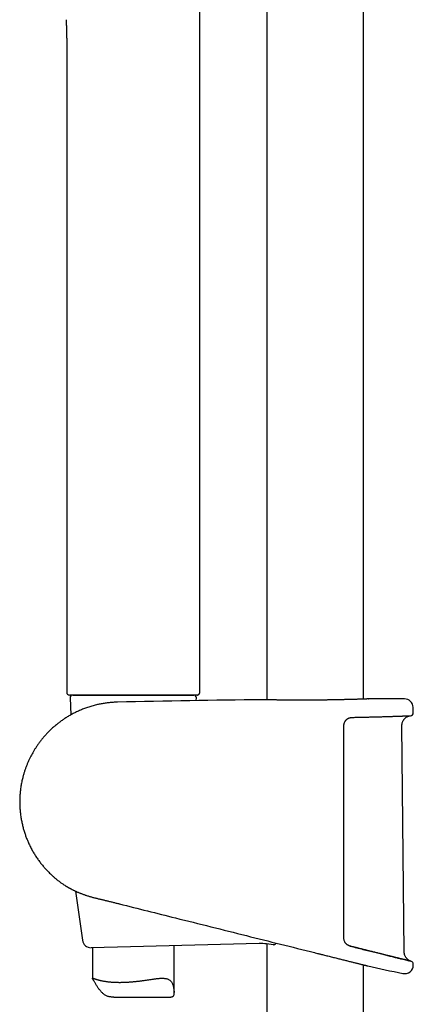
# Model space of a CAD drawing. Header units: millimetres. Extents: x 8 to 641, y 12 to 2274.
# Tile 18 of 32: x 96 to 168, y 1649 to 1830. Entities that reach past the tile are written whole.
import ezdxf

# ---------------------------------------------------------------- set-up
doc = ezdxf.new("R2010")
doc.units = ezdxf.units.MM

msp = doc.modelspace()

# ---------------------------------------------------------------- linework, layer by layer
at = {"color": 7, "linetype": 'Continuous', "lineweight": 30}
for p, q in [((141.24, 2230.55), (141.24, 1704.82)), ((159.04, 1704.96), (159.04, 2223.44)), ((128.89, 1706.2), (128.89, 1833.83)), ((104.39, 1824.92), (104.39, 1706.2)), ((116.64, 1705.7), (104.89, 1705.7)), ((105.01, 1705.18), (105.14, 1702.05)), ((105.51, 1705.7), (127.76, 1705.7)), ((128.38, 1705.7), (116.64, 1705.7)), ((128.24, 1704.67), (128.26, 1705.18)), ((128.38, 1705.7), (128.39, 1705.7)), ((140.36, 1704.84), (140.37, 1704.84)), ((159.89, 1704.99), (159.91, 1704.99)), ((168.17, 1702.41), (168.15, 1703.43)), ((166.51, 1658.37), (166.09, 1700.08)), ((106, 1669.56), (107.27, 1660.5)), ((116.14, 1659.3), (108.89, 1659.12)), ((109.14, 1659.12), (109.14, 1653.48)), ((139.8, 1659.89), (116.14, 1659.3)), ((124.14, 1650.95), (124.14, 1659.5)), ((142.43, 1659.68), (141.19, 1659.82)), ((141.24, 1659.82), (141.24, 1160.45)), ((150.02, 1658.22), (150.11, 1658.2)), ((150.11, 1658.2), (150.57, 1658.08)), ((150.57, 1658.08), (150.61, 1658.07)), ((159.04, 1167.56), (159.04, 1655.97)), ((113.03, 1650.02), (123.56, 1650.02))]:
    msp.add_line(p, q, dxfattribs=at)
at = {"color": 7, "linetype": 'Continuous', "lineweight": 30, "flags": 128}
msp.add_lwpolyline([(168.17, 1655.92), (168.18, 1655.95), (168.18, 1655.97), (168.18, 1656), (168.18, 1656.02), (168.18, 1656.05), (168.18, 1656.07), (168.18, 1656.1), (168.18, 1656.12)], dxfattribs=at)
at = {"color": 7, "linetype": 'Continuous', "lineweight": 30}
for centre, radius, start, end in [((104.89, 1706.2), 0.5, 180, 270), ((105.51, 1705.2), 0.5, 90, 182.4813), ((168.14, -743.62), 2448.62, 90.65006, 91.2732), ((127.76, 1705.2), 0.5, 357.5187, 90), ((168.14, -743.62), 2448.62, 90.03715, 90.1925), ((166.55, 1703.4), 1.6, 1.1109, 90.0371), ((167.67, 1702.4), 0.5, 272.2425, 1.0644), ((104.44, 1670.96), 0.5, 237.1632, 239.0248), ((108.85, 1660.72), 1.6, 187.9473, 271.4231), ((140.05, 1649.89), 10, 83.4619, 91.4231), ((249.04, 2053.16), 407.28, 257.3436, 258.2718), ((166.58, 1655.95), 1.6, 258.2698, 358.9522), ((167.68, 1656.13), 0.5, 358.9582, 76.0051)]:
    msp.add_arc(centre, radius, start, end, dxfattribs=at)
for points, knots in [([(104.26, 1830.19), (104.27, 1830.12), (104.28, 1829.98), (104.29, 1829.79), (104.29, 1829.61), (104.3, 1829.45), (104.31, 1829.29), (104.32, 1829.13), (104.32, 1828.97), (104.33, 1828.74), (104.34, 1828.43), (104.35, 1828.05), (104.36, 1827.68), (104.37, 1827.35), (104.37, 1827.04), (104.38, 1826.74), (104.38, 1826.45), (104.38, 1826.22), (104.38, 1826.06), (104.38, 1825.96), (104.39, 1825.86), (104.39, 1825.76), (104.39, 1825.65), (104.39, 1825.51), (104.39, 1825.34), (104.39, 1825.14), (104.39, 1824.99), (104.39, 1824.92)], [0, 0, 0, 0, 0.041847, 0.078226, 0.109978, 0.140976, 0.171669, 0.20205, 0.232334, 0.263525, 0.332201, 0.405344, 0.481596, 0.539535, 0.597109, 0.654335, 0.710862, 0.762714, 0.783692, 0.803545, 0.822274, 0.839876, 0.859785, 0.885567, 0.91753, 0.955675, 1, 1, 1, 1]), ([(128.38, 1705.7), (128.42, 1705.7), (128.5, 1705.71), (128.61, 1705.75), (128.69, 1705.8), (128.75, 1705.86), (128.8, 1705.92), (128.84, 1705.99), (128.88, 1706.09), (128.88, 1706.16), (128.89, 1706.2)], [0, 0, 0, 0, 0.156971, 0.300714, 0.424521, 0.524401, 0.614961, 0.726581, 0.856752, 1, 1, 1, 1]), ([(113.73, 1704.39), (113.66, 1704.39), (113.34, 1704.39), (112.76, 1704.35), (112.01, 1704.28), (111.27, 1704.18), (110.55, 1704.05), (109.81, 1703.89), (109.03, 1703.68), (108.24, 1703.44), (107.48, 1703.16), (106.74, 1702.85), (106.05, 1702.53), (105.4, 1702.2), (104.79, 1701.85), (104.21, 1701.5), (103.66, 1701.13), (103.13, 1700.74), (102.6, 1700.33), (102.06, 1699.89), (101.54, 1699.41), (101.04, 1698.93), (100.58, 1698.44), (100.14, 1697.95), (99.74, 1697.46), (99.36, 1696.97), (99.01, 1696.48), (98.7, 1696.01), (98.4, 1695.54), (98.14, 1695.09), (97.9, 1694.65), (97.66, 1694.19), (97.42, 1693.69), (97.19, 1693.16), (96.97, 1692.64), (96.78, 1692.1), (96.59, 1691.56), (96.43, 1691.02), (96.26, 1690.39), (96.1, 1689.69), (95.96, 1688.9), (95.85, 1688.11), (95.78, 1687.32), (95.74, 1686.52), (95.73, 1685.72), (95.76, 1684.92), (95.83, 1684.13), (95.93, 1683.34), (96.06, 1682.57), (96.21, 1681.83), (96.39, 1681.12), (96.6, 1680.43), (96.82, 1679.76), (97.07, 1679.11), (97.36, 1678.45), (97.68, 1677.77), (98.04, 1677.08), (98.42, 1676.42), (98.83, 1675.79), (99.25, 1675.18), (99.69, 1674.6), (100.14, 1674.05), (100.6, 1673.53), (101.02, 1673.09), (101.4, 1672.72), (101.75, 1672.39), (102.13, 1672.06), (102.54, 1671.72), (102.98, 1671.37), (103.43, 1671.04), (103.83, 1670.76), (104.07, 1670.6), (104.17, 1670.54)], [0, 0, 0, 0, 0.004385, 0.020751, 0.036863, 0.052721, 0.068325, 0.083675, 0.10176, 0.119479, 0.136833, 0.153821, 0.170445, 0.185632, 0.200502, 0.215053, 0.229286, 0.243201, 0.256797, 0.272411, 0.287584, 0.302316, 0.316606, 0.330703, 0.344341, 0.357522, 0.370244, 0.382508, 0.394106, 0.405262, 0.415976, 0.426248, 0.438929, 0.451094, 0.463245, 0.475397, 0.487551, 0.499706, 0.511863, 0.528884, 0.545907, 0.562932, 0.57996, 0.596993, 0.614029, 0.631068, 0.648111, 0.665157, 0.682204, 0.697997, 0.713553, 0.728872, 0.743955, 0.758802, 0.773412, 0.790327, 0.806912, 0.823168, 0.839094, 0.854971, 0.870507, 0.885702, 0.900557, 0.915071, 0.924599, 0.934721, 0.945463, 0.956824, 0.968806, 0.981407, 0.992676, 1, 1, 1, 1]), ([(159.89, 1704.99), (159.89, 1704.99), (159.89, 1704.99), (159.88, 1704.99), (159.87, 1704.98), (159.84, 1704.98), (159.8, 1704.98), (159.75, 1704.98), (159.69, 1704.98), (159.62, 1704.98), (159.55, 1704.97), (159.46, 1704.97), (159.36, 1704.97), (159.26, 1704.96), (159.14, 1704.96), (159.02, 1704.95), (158.89, 1704.95), (158.74, 1704.95), (158.59, 1704.94), (158.43, 1704.94), (158.27, 1704.93), (158.09, 1704.92), (157.9, 1704.92), (157.71, 1704.91), (157.51, 1704.91), (157.3, 1704.9), (157.09, 1704.89), (156.87, 1704.89), (156.64, 1704.88), (156.4, 1704.88), (156.16, 1704.87), (155.92, 1704.86), (155.66, 1704.86), (155.4, 1704.85), (155.13, 1704.84), (154.86, 1704.84), (154.59, 1704.83), (154.31, 1704.83), (154.03, 1704.82), (153.75, 1704.82), (153.46, 1704.81), (153.16, 1704.81), (152.86, 1704.8), (152.56, 1704.8), (152.26, 1704.79), (151.95, 1704.79), (151.64, 1704.78), (151.34, 1704.78), (151.03, 1704.78), (150.72, 1704.77), (150.41, 1704.77), (150.1, 1704.77), (149.79, 1704.77), (149.48, 1704.77), (149.17, 1704.76), (148.86, 1704.76), (148.55, 1704.76), (148.24, 1704.76), (147.94, 1704.76), (147.64, 1704.76), (147.34, 1704.76), (147.04, 1704.76), (146.75, 1704.76), (146.46, 1704.76), (146.17, 1704.76), (145.89, 1704.77), (145.61, 1704.77), (145.34, 1704.77), (145.07, 1704.77), (144.81, 1704.77), (144.55, 1704.78), (144.3, 1704.78), (144.05, 1704.78), (143.81, 1704.78), (143.58, 1704.79), (143.35, 1704.79), (143.13, 1704.79), (142.92, 1704.8), (142.71, 1704.8), (142.51, 1704.8), (142.32, 1704.8), (142.14, 1704.81), (141.96, 1704.81), (141.8, 1704.81), (141.64, 1704.82), (141.49, 1704.82), (141.35, 1704.82), (141.22, 1704.82), (141.1, 1704.83), (140.98, 1704.83), (140.88, 1704.83), (140.79, 1704.83), (140.7, 1704.84), (140.63, 1704.84), (140.56, 1704.84), (140.5, 1704.84), (140.46, 1704.84), (140.42, 1704.84), (140.39, 1704.84), (140.38, 1704.84), (140.37, 1704.84), (140.37, 1704.84), (140.37, 1704.84)], [0, 0, 0, 0, 0.005372, 0.01464, 0.024456, 0.034598, 0.044694, 0.054743, 0.064905, 0.075079, 0.085264, 0.095452, 0.105631, 0.115794, 0.125927, 0.136044, 0.146194, 0.156319, 0.166437, 0.176563, 0.186707, 0.196886, 0.2071, 0.217206, 0.227352, 0.237524, 0.247704, 0.257871, 0.268008, 0.278108, 0.288204, 0.298336, 0.308514, 0.318715, 0.328912, 0.339075, 0.349181, 0.359236, 0.369283, 0.379368, 0.389486, 0.399632, 0.409801, 0.419985, 0.430178, 0.440374, 0.450564, 0.460742, 0.4709, 0.481033, 0.491135, 0.501201, 0.511252, 0.521333, 0.53148, 0.541666, 0.551862, 0.562032, 0.572146, 0.582188, 0.592263, 0.60241, 0.61256, 0.622713, 0.632868, 0.643026, 0.653187, 0.663311, 0.67345, 0.683562, 0.693664, 0.70377, 0.713892, 0.724045, 0.734242, 0.744353, 0.754485, 0.764658, 0.77485, 0.785036, 0.795189, 0.805288, 0.815373, 0.825498, 0.835669, 0.845866, 0.85607, 0.866257, 0.876406, 0.8865, 0.89663, 0.906777, 0.916906, 0.927033, 0.937172, 0.947337, 0.957545, 0.967734, 0.97783, 0.987981, 0.995918, 1, 1, 1, 1]), ([(155.59, 1700.82), (155.57, 1700.79), (155.53, 1700.73), (155.47, 1700.6), (155.41, 1700.45), (155.37, 1700.29), (155.34, 1700.12), (155.34, 1700.01), (155.34, 1699.96)], [0, 0, 0, 0, 0.089523, 0.271663, 0.454039, 0.636437, 0.818514, 1, 1, 1, 1]), ([(155.59, 1700.82), (155.6, 1700.83), (155.63, 1700.88), (155.69, 1700.96), (155.76, 1701.06), (155.85, 1701.15), (155.94, 1701.23), (156.04, 1701.3), (156.14, 1701.37), (156.25, 1701.42), (156.37, 1701.48), (156.49, 1701.52), (156.61, 1701.55), (156.73, 1701.57), (156.84, 1701.59), (156.91, 1701.59), (156.94, 1701.59)], [0, 0, 0, 0, 0.029198, 0.102358, 0.175556, 0.248211, 0.320693, 0.394965, 0.47066, 0.547568, 0.625369, 0.703691, 0.78214, 0.860704, 0.940426, 1, 1, 1, 1]), ([(156.94, 1701.59), (157.05, 1701.59), (157.29, 1701.6), (157.65, 1701.6), (158.02, 1701.61), (158.39, 1701.62), (158.76, 1701.63), (159.12, 1701.63), (159.47, 1701.64), (159.82, 1701.65), (160.17, 1701.66), (160.51, 1701.67), (160.84, 1701.68), (161.17, 1701.69), (161.49, 1701.69), (161.81, 1701.7), (162.12, 1701.71), (162.42, 1701.72), (162.71, 1701.73), (163, 1701.74), (163.28, 1701.75), (163.56, 1701.75), (163.82, 1701.76), (164.08, 1701.77), (164.33, 1701.78), (164.57, 1701.79), (164.8, 1701.8), (165.03, 1701.8), (165.25, 1701.81), (165.45, 1701.82), (165.65, 1701.82), (165.84, 1701.83), (166.03, 1701.84), (166.2, 1701.84), (166.36, 1701.85), (166.52, 1701.86), (166.66, 1701.86), (166.8, 1701.87), (166.92, 1701.87), (167.04, 1701.88), (167.15, 1701.88), (167.25, 1701.88), (167.33, 1701.89), (167.41, 1701.89), (167.48, 1701.89), (167.54, 1701.89), (167.59, 1701.9), (167.63, 1701.9), (167.66, 1701.9), (167.68, 1701.9), (167.69, 1701.9), (167.69, 1701.9), (167.69, 1701.9)], [0, 0, 0, 0, 0.017325, 0.037682, 0.057957, 0.078118, 0.098224, 0.118542, 0.13882, 0.159075, 0.179324, 0.199582, 0.219863, 0.240184, 0.260557, 0.280832, 0.301062, 0.321341, 0.341652, 0.361978, 0.382298, 0.402591, 0.422839, 0.443037, 0.463256, 0.483524, 0.503841, 0.524187, 0.544546, 0.564893, 0.585209, 0.605477, 0.625667, 0.64588, 0.666148, 0.686381, 0.706597, 0.726812, 0.74704, 0.767295, 0.787595, 0.807958, 0.828137, 0.848377, 0.868699, 0.889068, 0.909449, 0.929791, 0.950056, 0.970194, 0.990117, 1, 1, 1, 1]), ([(166.09, 1700.08), (166.09, 1700.14), (166.09, 1700.27), (166.12, 1700.45), (166.16, 1700.63), (166.23, 1700.82), (166.32, 1701), (166.41, 1701.14), (166.49, 1701.25), (166.58, 1701.35), (166.69, 1701.46), (166.81, 1701.56), (166.96, 1701.67), (167.09, 1701.74), (167.19, 1701.78), (167.26, 1701.81), (167.34, 1701.83), (167.42, 1701.86), (167.54, 1701.88), (167.62, 1701.89), (167.67, 1701.9)], [0, 0, 0, 0, 0.073204, 0.141677, 0.205227, 0.291051, 0.365589, 0.429181, 0.482126, 0.530405, 0.579899, 0.64767, 0.717342, 0.784416, 0.814895, 0.843392, 0.869986, 0.902939, 0.948437, 1, 1, 1, 1]), ([(167.57, 1701.9), (167.59, 1701.9), (167.65, 1701.9), (167.65, 1701.9), (167.66, 1701.9)], [0, 0, 0, 0, 0.370156, 1, 1, 1, 1]), ([(155.34, 1699.96), (155.34, 1699.62), (155.34, 1697.96), (155.34, 1694.96), (155.34, 1690.96), (155.34, 1686.96), (155.34, 1682.96), (155.34, 1678.8), (155.34, 1674.47), (155.34, 1669.98), (155.34, 1665.5), (155.34, 1662.5), (155.34, 1661.01)], [0, 0, 0, 0, 0.0256731, 0.1283655, 0.2310586, 0.3337516, 0.436449, 0.5391465, 0.6543567, 0.769567, 0.8847835, 1, 1, 1, 1]), ([(104.18, 1670.53), (104.18, 1670.53), (104.18, 1670.53), (104.18, 1670.53), (104.2, 1670.52), (104.22, 1670.5), (104.26, 1670.48), (104.3, 1670.46), (104.35, 1670.43), (104.41, 1670.39), (104.48, 1670.35), (104.56, 1670.31), (104.64, 1670.26), (104.74, 1670.21), (104.84, 1670.15), (104.95, 1670.09), (105.07, 1670.02), (105.2, 1669.96), (105.34, 1669.88), (105.49, 1669.81), (105.65, 1669.73), (105.82, 1669.65), (105.99, 1669.57), (106.18, 1669.48), (106.37, 1669.4), (106.57, 1669.31), (106.78, 1669.22), (106.99, 1669.14), (107.22, 1669.05), (107.45, 1668.96), (107.69, 1668.88), (107.93, 1668.79), (108.18, 1668.71), (108.44, 1668.63), (108.69, 1668.55), (108.94, 1668.48), (109.2, 1668.41), (109.47, 1668.34), (109.76, 1668.27), (110.05, 1668.2), (110.35, 1668.13), (110.63, 1668.06), (110.92, 1668), (111.2, 1667.93), (111.49, 1667.86), (111.79, 1667.79), (112.09, 1667.71), (112.4, 1667.64), (112.71, 1667.56), (113.01, 1667.49), (113.32, 1667.41), (113.63, 1667.33), (113.89, 1667.27), (114.04, 1667.23), (114.09, 1667.22)], [0, 0, 0, 0, 0.000789, 0.015472, 0.033854, 0.052211, 0.070594, 0.089035, 0.107568, 0.126228, 0.145046, 0.164048, 0.182371, 0.201237, 0.220345, 0.239663, 0.25916, 0.278804, 0.298564, 0.318423, 0.338278, 0.358489, 0.378875, 0.399394, 0.419998, 0.440638, 0.461248, 0.481799, 0.502468, 0.523286, 0.544111, 0.564902, 0.585632, 0.606272, 0.626798, 0.645097, 0.664129, 0.685172, 0.706272, 0.727359, 0.748367, 0.769241, 0.787687, 0.807098, 0.827322, 0.84762, 0.867974, 0.888365, 0.908771, 0.929166, 0.949528, 0.969841, 0.990157, 1, 1, 1, 1]), ([(114.09, 1667.22), (117.53, 1666.35), (125.32, 1664.4), (137.29, 1661.4), (145.83, 1659.27), (150.02, 1658.22)], [0, 0, 0, 0, 0.287258, 0.650443, 1, 1, 1, 1]), ([(155.34, 1661.01), (155.34, 1660.92), (155.35, 1660.76), (155.41, 1660.51), (155.48, 1660.33), (155.53, 1660.25), (155.54, 1660.23)], [0, 0, 0, 0, 0.3077141, 0.6240846, 0.9370979, 1, 1, 1, 1]), ([(142.43, 1659.68), (142.47, 1659.68), (142.53, 1659.68), (142.64, 1659.71), (142.74, 1659.77), (142.83, 1659.84), (142.91, 1659.92), (142.95, 1659.97), (142.96, 1659.99)], [0, 0, 0, 0, 0.1955432, 0.3918119, 0.5873503, 0.7586209, 0.9303914, 1, 1, 1, 1]), ([(156.58, 1659.42), (156.56, 1659.43), (156.5, 1659.44), (156.41, 1659.48), (156.29, 1659.52), (156.18, 1659.58), (156.07, 1659.65), (155.97, 1659.72), (155.87, 1659.8), (155.78, 1659.89), (155.7, 1659.98), (155.63, 1660.08), (155.57, 1660.16), (155.54, 1660.22), (155.54, 1660.23)], [0, 0, 0, 0, 0.042746, 0.139169, 0.234271, 0.328022, 0.421586, 0.514618, 0.606708, 0.697511, 0.786752, 0.874877, 0.962865, 1, 1, 1, 1]), ([(157.78, 1659.12), (157.7, 1659.14), (157.5, 1659.19), (157.17, 1659.27), (156.84, 1659.36), (156.64, 1659.41), (156.57, 1659.42)], [0, 0, 0, 0, 0.189977, 0.508712, 0.828173, 1, 1, 1, 1]), ([(156.57, 1659.42), (156.97, 1659.32), (157.77, 1659.12), (158.92, 1658.83), (160.03, 1658.56), (161.09, 1658.29), (162.09, 1658.04), (163.02, 1657.81), (163.88, 1657.59), (164.67, 1657.4), (165.38, 1657.22), (166.01, 1657.06), (166.55, 1656.93), (166.99, 1656.82), (167.21, 1656.76), (167.32, 1656.73)], [0, 0, 0, 0, 0.077287, 0.154035, 0.230653, 0.307549, 0.38502, 0.462045, 0.538661, 0.615299, 0.692398, 0.769848, 0.846677, 0.923279, 1, 1, 1, 1]), ([(162.09, 1658.04), (162.07, 1658.05), (161.96, 1658.08), (161.73, 1658.13), (161.41, 1658.21), (161.09, 1658.29), (160.76, 1658.38), (160.42, 1658.46), (160.08, 1658.54), (159.74, 1658.63), (159.39, 1658.72), (159.03, 1658.81), (158.67, 1658.9), (158.3, 1658.99), (158, 1659.07), (157.83, 1659.11), (157.78, 1659.12)], [0, 0, 0, 0, 0.013245, 0.092388, 0.171864, 0.251519, 0.331191, 0.410672, 0.489803, 0.568652, 0.648499, 0.728276, 0.808047, 0.887865, 0.967786, 1, 1, 1, 1]), ([(150.61, 1658.07), (150.62, 1658.07), (150.74, 1658.04), (150.93, 1657.99), (151.11, 1657.95), (151.19, 1657.93)], [0, 0, 0, 0, 0.054269, 0.596701, 1, 1, 1, 1]), ([(151.19, 1657.93), (151.27, 1657.91), (151.5, 1657.85), (151.86, 1657.76), (152.27, 1657.66), (152.68, 1657.55), (153.09, 1657.45), (153.5, 1657.35), (153.9, 1657.25), (154.28, 1657.15), (154.66, 1657.06), (155.02, 1656.97), (155.38, 1656.88), (155.74, 1656.79), (156.08, 1656.7), (156.42, 1656.62), (156.74, 1656.54), (157.04, 1656.47), (157.32, 1656.4), (157.59, 1656.33), (157.85, 1656.26), (158.1, 1656.2), (158.33, 1656.14), (158.55, 1656.09), (158.75, 1656.04), (158.93, 1655.99), (159.09, 1655.95), (159.23, 1655.92), (159.36, 1655.89), (159.48, 1655.86), (159.58, 1655.83), (159.66, 1655.81), (159.72, 1655.8), (159.77, 1655.79), (159.79, 1655.78), (159.8, 1655.78), (159.8, 1655.78), (159.8, 1655.78)], [0, 0, 0, 0, 0.0182251, 0.0482543, 0.0782834, 0.1089673, 0.1396511, 0.170563, 0.2014749, 0.2312322, 0.2609894, 0.2909593, 0.3209292, 0.3515789, 0.3822286, 0.4131176, 0.4440066, 0.4731179, 0.5022291, 0.5315517, 0.5608742, 0.5908738, 0.6208733, 0.6511114, 0.6813495, 0.7095957, 0.7378419, 0.7662921, 0.7947424, 0.8238429, 0.8529435, 0.8822714, 0.9115994, 0.9391653, 0.9667312, 0.9944919, 1, 1, 1, 1]), ([(163.03, 1657.81), (162.99, 1657.82), (162.87, 1657.85), (162.64, 1657.9), (162.36, 1657.97), (162.17, 1658.02), (162.09, 1658.04)], [0, 0, 0, 0, 0.106986, 0.422858, 0.738658, 1, 1, 1, 1]), ([(163.89, 1657.59), (163.84, 1657.6), (163.71, 1657.64), (163.49, 1657.69), (163.24, 1657.75), (163.09, 1657.79), (163.03, 1657.81)], [0, 0, 0, 0, 0.1603172, 0.4754287, 0.7910857, 1, 1, 1, 1]), ([(164.67, 1657.4), (164.62, 1657.41), (164.49, 1657.44), (164.27, 1657.5), (164.06, 1657.55), (163.93, 1657.58), (163.89, 1657.59)], [0, 0, 0, 0, 0.2160706, 0.5308832, 0.8455288, 1, 1, 1, 1]), ([(165.39, 1657.22), (165.32, 1657.23), (165.19, 1657.27), (164.97, 1657.32), (164.8, 1657.36), (164.7, 1657.39), (164.67, 1657.4)], [0, 0, 0, 0, 0.283385, 0.5950025, 0.904937, 1, 1, 1, 1]), ([(166.01, 1657.06), (166.01, 1657.06), (165.94, 1657.08), (165.81, 1657.11), (165.61, 1657.16), (165.47, 1657.2), (165.39, 1657.22), (165.39, 1657.22)], [0, 0, 0, 0, 0.037338, 0.347722, 0.65908, 0.970794, 1, 1, 1, 1]), ([(166.55, 1656.93), (166.53, 1656.93), (166.47, 1656.95), (166.34, 1656.98), (166.18, 1657.02), (166.07, 1657.05), (166.01, 1657.06)], [0, 0, 0, 0, 0.103674, 0.416097, 0.726347, 1, 1, 1, 1]), ([(167.76, 1656.62), (167.71, 1656.65), (167.6, 1656.69), (167.45, 1656.76), (167.33, 1656.84), (167.22, 1656.92), (167.13, 1656.99), (167.06, 1657.06), (167, 1657.12), (166.93, 1657.2), (166.86, 1657.3), (166.77, 1657.43), (166.68, 1657.59), (166.61, 1657.76), (166.56, 1657.94), (166.52, 1658.15), (166.51, 1658.29), (166.51, 1658.37)], [0, 0, 0, 0, 0.078845, 0.150967, 0.216149, 0.274158, 0.324712, 0.367556, 0.402485, 0.437317, 0.49559, 0.567771, 0.654146, 0.728339, 0.810603, 0.901066, 1, 1, 1, 1]), ([(166.99, 1656.82), (166.97, 1656.82), (166.91, 1656.84), (166.79, 1656.87), (166.67, 1656.9), (166.58, 1656.92), (166.55, 1656.93)], [0, 0, 0, 0, 0.170198, 0.480795, 0.791965, 1, 1, 1, 1]), ([(167.34, 1656.73), (167.32, 1656.74), (167.26, 1656.75), (167.16, 1656.77), (167.07, 1656.8), (167.01, 1656.81), (166.99, 1656.82)], [0, 0, 0, 0, 0.241603, 0.551038, 0.860313, 1, 1, 1, 1]), ([(167.75, 1656.63), (167.75, 1656.63), (167.73, 1656.63), (167.7, 1656.64), (167.65, 1656.65), (167.6, 1656.67), (167.53, 1656.68), (167.45, 1656.7), (167.39, 1656.72), (167.35, 1656.73), (167.34, 1656.73)], [0, 0, 0, 0, 0.042319, 0.196396, 0.35055, 0.504703, 0.65877, 0.812682, 0.966083, 1, 1, 1, 1]), ([(167.73, 1656.63), (167.76, 1656.63), (167.8, 1656.62), (167.78, 1656.62), (167.78, 1656.62)], [0, 0, 0, 0, 0.991507, 1, 1, 1, 1]), ([(167.8, 1656.62), (167.8, 1656.62), (167.8, 1656.62), (167.79, 1656.62), (167.77, 1656.62), (167.76, 1656.63), (167.75, 1656.63)], [0, 0, 0, 0, 0.161192, 0.46856, 0.776453, 1, 1, 1, 1]), ([(167.8, 1656.62), (167.8, 1656.62), (167.8, 1656.62), (167.79, 1656.62), (167.78, 1656.62), (167.76, 1656.63), (167.76, 1656.63)], [0, 0, 0, 0, 0.187173, 0.543617, 0.900753, 1, 1, 1, 1]), ([(113.03, 1650.02), (113.01, 1650.02), (112.92, 1650.02), (112.74, 1650.02), (112.49, 1650.05), (112.21, 1650.09), (111.95, 1650.16), (111.7, 1650.26), (111.46, 1650.39), (111.25, 1650.53), (111.04, 1650.7), (110.84, 1650.89), (110.65, 1651.1), (110.46, 1651.34), (110.28, 1651.58), (110.12, 1651.82), (109.97, 1652.07), (109.82, 1652.31), (109.69, 1652.54), (109.56, 1652.75), (109.44, 1652.94), (109.34, 1653.11), (109.25, 1653.25), (109.19, 1653.35), (109.15, 1653.43), (109.13, 1653.48), (109.14, 1653.51), (109.17, 1653.51), (109.21, 1653.51), (109.26, 1653.49), (109.32, 1653.48), (109.39, 1653.45), (109.47, 1653.43), (109.56, 1653.4), (109.66, 1653.36), (109.77, 1653.32), (109.89, 1653.29), (110.02, 1653.25), (110.16, 1653.21), (110.32, 1653.17), (110.48, 1653.13), (110.65, 1653.09), (110.83, 1653.05), (111.03, 1653.01), (111.24, 1652.97), (111.46, 1652.94), (111.69, 1652.9), (111.94, 1652.87), (112.19, 1652.84), (112.46, 1652.82), (112.73, 1652.8), (113.01, 1652.78), (113.29, 1652.77), (113.56, 1652.76), (113.85, 1652.75), (114.14, 1652.75), (114.43, 1652.75), (114.74, 1652.76), (115.04, 1652.77), (115.35, 1652.78), (115.65, 1652.8), (115.95, 1652.82), (116.25, 1652.84), (116.55, 1652.86), (116.85, 1652.89), (117.16, 1652.92), (117.46, 1652.96), (117.77, 1652.99), (118.07, 1653.03), (118.36, 1653.07), (118.66, 1653.11), (118.95, 1653.16), (119.24, 1653.2), (119.53, 1653.24), (119.82, 1653.28), (120.1, 1653.32), (120.37, 1653.36), (120.64, 1653.4), (120.91, 1653.43), (121.17, 1653.46), (121.42, 1653.49), (121.66, 1653.5), (121.9, 1653.51), (122.15, 1653.51), (122.42, 1653.49), (122.68, 1653.45), (122.93, 1653.39), (123.15, 1653.29), (123.35, 1653.17), (123.52, 1653.01), (123.67, 1652.82), (123.79, 1652.61), (123.89, 1652.39), (123.96, 1652.16), (124.02, 1651.94), (124.07, 1651.7), (124.1, 1651.47), (124.13, 1651.23), (124.14, 1651.01), (124.13, 1650.79), (124.12, 1650.6), (124.08, 1650.42), (124.03, 1650.27), (123.96, 1650.16), (123.87, 1650.08), (123.75, 1650.04), (123.65, 1650.02), (123.58, 1650.02), (123.56, 1650.02)], [0, 0, 0, 0, 0.00183, 0.008095, 0.017285, 0.026593, 0.035967, 0.045482, 0.054675, 0.063982, 0.073338, 0.082782, 0.093701, 0.104647, 0.115648, 0.126662, 0.137802, 0.148958, 0.160188, 0.171461, 0.183187, 0.195103, 0.207118, 0.219335, 0.23106, 0.242945, 0.254905, 0.267013, 0.274815, 0.282633, 0.290558, 0.298483, 0.306464, 0.314444, 0.322526, 0.330621, 0.338569, 0.346527, 0.354575, 0.362623, 0.370718, 0.378814, 0.387001, 0.395201, 0.403867, 0.412549, 0.421354, 0.430158, 0.43903, 0.447902, 0.456904, 0.465924, 0.474314, 0.482719, 0.491242, 0.499764, 0.508351, 0.516938, 0.525648, 0.534375, 0.542577, 0.550793, 0.559115, 0.567438, 0.575818, 0.584198, 0.592687, 0.60119, 0.609567, 0.617958, 0.626455, 0.634951, 0.643503, 0.652056, 0.660717, 0.669393, 0.678055, 0.686733, 0.695542, 0.70435, 0.713233, 0.722116, 0.73115, 0.740208, 0.752048, 0.764034, 0.776101, 0.788338, 0.800181, 0.812222, 0.824365, 0.836711, 0.847162, 0.857643, 0.868184, 0.878738, 0.889412, 0.900098, 0.910832, 0.921593, 0.932075, 0.942687, 0.953381, 0.964261, 0.974751, 0.985425, 0.996186, 1, 1, 1, 1])]:
    msp.add_open_spline(points, degree=3, knots=knots, dxfattribs=at)

doc.saveas('drawing.dxf')
